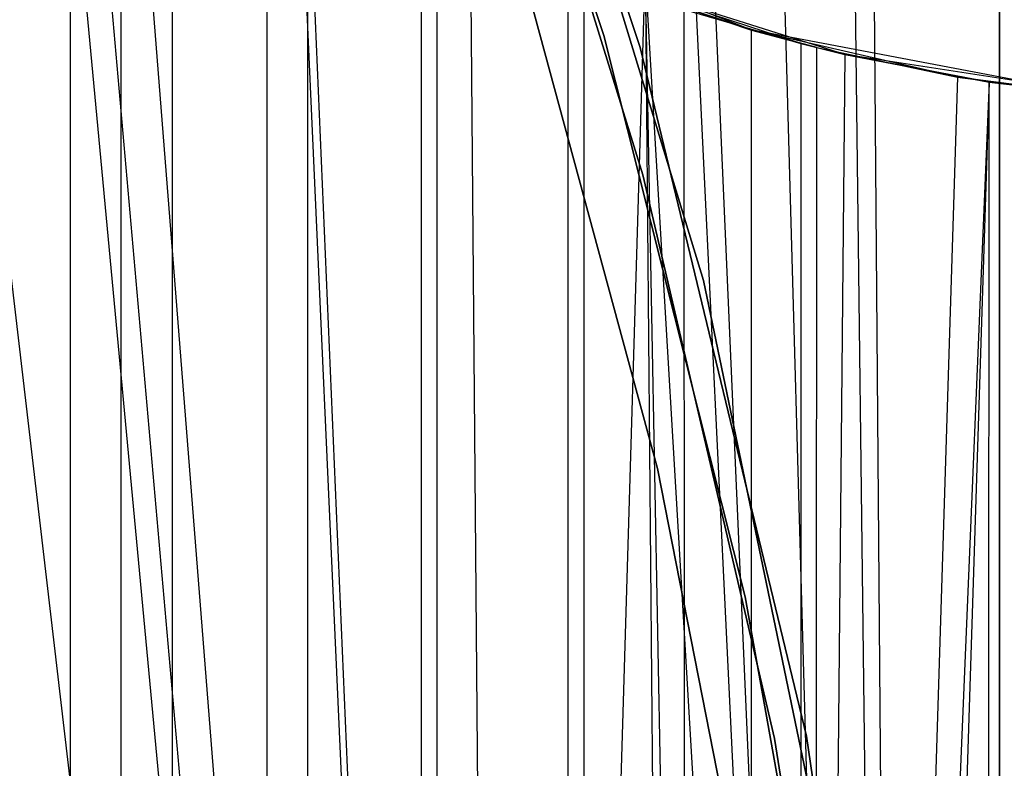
# Model space of a CAD drawing. Extents: x 0.1 to 12.1, y -6 to 6.
# Tile 132 of 181: x 8.368 to 8.679, y 0.49 to 0.727. Entities that reach past the tile are written whole.
import ezdxf

# ---------------------------------------------------------------- set-up
doc = ezdxf.new("R2010")
doc.units = 0
doc.header["$LTSCALE"] = 2.54
doc.layers.get('0').update_dxf_attribs({"linetype": 'CONTINUOUS'})

# ---------------------------------------------------------------- blocks, each defined once
blk = doc.blocks.new('DROPS_COLOR_C_STL')
at = {"color": 0}
for p, q in [((8.49288, 0.93002, 171.7), (8.56384, 0.71785, 171.7)), ((8.56384, 0.71785, 164.1), (8.49288, 0.93002, 164.1)), ((8.56384, 0.71785, 164.1), (8.49288, 0.93002, 164.1)), ((8.49288, 0.93002, 171.7), (8.56384, 0.71785, 171.7)), ((8.67729, -0.86832, 25.90728), (8.67729, 0.93168, 25.90728)), ((8.67729, -0.86832, 25.90728), (8.67729, 0.93168, 25.90728)), ((8.49522, 0.89537, 11), (8.55232, 0.72171, 11)), ((8.55232, 0.72171, 11.1), (8.49522, 0.89537, 11.1)), ((8.49522, 0.89537, 11), (8.55232, 0.72171, 11)), ((8.55232, 0.72171, 11.1), (8.49522, 0.89537, 11.1)), ((8.51478, 0.87069, 11.3), (8.58381, 0.6443, 11.3)), ((8.58381, 0.6443, 1.7), (8.51478, 0.87069, 1.7)), ((8.58381, 0.6443, 1.7), (8.51478, 0.87069, 1.7)), ((8.51478, 0.87069, 11.3), (8.58381, 0.6443, 11.3)), ((8.56467, 0.6777, 164.4), (8.51064, 0.85234, 164.4)), ((8.51064, 0.85234, 164.3), (8.56467, 0.6777, 164.3)), ((8.56467, 0.6777, 164.4), (8.51064, 0.85234, 164.4)), ((8.51064, 0.85234, 164.3), (8.56467, 0.6777, 164.3)), ((8.34123, 0.84838, 14.95876), (8.52214, -0.69039, 15.03662)), ((8.34123, 0.84838, 14.95876), (8.52214, -0.69039, 15.03662)), ((8.38384, 0.83655, 36.26646), (8.38384, -0.83655, 36.26646)), ((8.38384, 0.83655, 36.26646), (8.38384, -0.83655, 36.26646)), ((8.39981, 0.82387, 26.99408), (8.39981, -0.82387, 26.99408)), ((8.39981, 0.82387, 26.99408), (8.39981, -0.82387, 26.99408)), ((8.3805, 0.82019, 14.97507), (8.52214, -0.69039, 15.03662)), ((8.3805, 0.82019, 14.97507), (8.52214, -0.69039, 15.03662)), ((8.38953, 0.81439, 14.97886), (8.52214, -0.69039, 15.03662)), ((8.38953, 0.81439, 14.97886), (8.52214, -0.69039, 15.03662)), ((8.41605, 0.81184, 36.28961), (8.41605, -0.81184, 36.28961)), ((8.41605, 0.81184, 36.28961), (8.41605, -0.81184, 36.28961)), ((8.40407, 0.80555, 14.98501), (8.52214, -0.69039, 15.03662)), ((8.40407, 0.80555, 14.98501), (8.52214, -0.69039, 15.03662)), ((8.44586, 0.79185, 27.01377), (8.44628, -0.79159, 27.01395)), ((8.44586, 0.79185, 27.01377), (8.44628, -0.79159, 27.01395)), ((8.45889, -0.78391, 36.32117), (8.45889, 0.78391, 36.32117)), ((8.45889, -0.78391, 36.32117), (8.45889, 0.78391, 36.32117)), ((8.45631, 0.77848, 15.00748), (8.52214, -0.69039, 15.03662)), ((8.45631, 0.77848, 15.00748), (8.52214, -0.69039, 15.03662)), ((8.45894, 0.77731, 15.00862), (8.52214, -0.69039, 15.03662)), ((8.45894, 0.77731, 15.00862), (8.52214, -0.69039, 15.03662)), ((8.49464, 0.76432, 27.03511), (8.49464, -0.76432, 27.03511)), ((8.49464, 0.76432, 27.03511), (8.49464, -0.76432, 27.03511)), ((8.59889, 0.72343, 32.52113), (8.49464, 0.76432, 32.52113)), ((8.59889, 0.72343, 32.52113), (8.49464, 0.76432, 32.52113)), ((8.49953, -0.76188, 36.35194), (8.49971, 0.76179, 36.35208)), ((8.49953, -0.76188, 36.35194), (8.49971, 0.76179, 36.35208)), ((8.52179, 0.76011, 3.4), (8.56929, 0.58491, 3.4)), ((8.56929, 0.58491, 3.2), (8.52179, 0.76011, 3.2)), ((8.52179, 0.76011, 3.4), (8.56929, 0.58491, 3.4)), ((8.56929, 0.58491, 3.2), (8.52179, 0.76011, 3.2)), ((8.51015, 0.75753, 15.03124), (8.52214, -0.69039, 15.03662)), ((8.51015, 0.75753, 15.03124), (8.52214, -0.69039, 15.03662)), ((8.54107, -0.74332, 36.38425), (8.54107, 0.74332, 36.38425)), ((8.54107, -0.74332, 36.38425), (8.54107, 0.74332, 36.38425)), ((8.62848, 0.71572, 39.52568), (8.54107, 0.74332, 39.52568)), ((8.62848, 0.71572, 36.45516), (8.54107, 0.74332, 39.52568)), ((8.62848, 0.71572, 39.52568), (8.54107, 0.74332, 39.52568)), ((8.62848, 0.71572, 36.45516), (8.54107, 0.74332, 39.52568)), ((8.61452, 0.71915, 36.44356), (8.54107, 0.74332, 39.52568)), ((8.61452, 0.71915, 36.44356), (8.54107, 0.74332, 39.52568)), ((8.56539, 0.74267, 15.05629), (8.52214, -0.69039, 15.03662)), ((8.56539, 0.74267, 15.05629), (8.52214, -0.69039, 15.03662)), ((8.54586, -0.74141, 27.05808), (8.54615, 0.7413, 27.05822)), ((8.54586, -0.74141, 27.05808), (8.54615, 0.7413, 27.05822)), ((8.54615, 0.7413, 27.05822), (8.59898, 0.7234, 27.08252)), ((8.59889, 0.72343, 32.52113), (8.54615, 0.7413, 27.05822)), ((8.59889, 0.72343, 32.52113), (8.54615, 0.7413, 27.05822)), ((8.54615, 0.7413, 27.05822), (8.59898, 0.7234, 27.08252)), ((8.56539, 0.74267, 15.05629), (8.57809, -0.67679, 15.06214)), ((8.64883, -0.66877, 15.09541), (8.56539, 0.74267, 15.05629)), ((8.64883, -0.66877, 15.09541), (8.56539, 0.74267, 15.05629)), ((8.59263, -0.67432, 15.06889), (8.56539, 0.74267, 15.05629)), ((8.59263, -0.67432, 15.06889), (8.56539, 0.74267, 15.05629)), ((8.56539, 0.74267, 15.05629), (8.57809, -0.67679, 15.06214)), ((8.64883, -0.66877, 15.09541), (8.58117, 0.73959, 15.06357)), ((8.64883, -0.66877, 15.09541), (8.58117, 0.73959, 15.06357)), ((8.64883, -0.66877, 15.09541), (8.58727, 0.73854, 15.0664)), ((8.64883, -0.66877, 15.09541), (8.58727, 0.73854, 15.0664)), ((8.60933, 0.73536, 15.0767), (8.64883, -0.66877, 15.09541)), ((8.60933, 0.73536, 15.0767), (8.64883, -0.66877, 15.09541)), ((8.63175, 0.73314, 15.08728), (8.64883, -0.66877, 15.09541)), ((8.63175, 0.73314, 15.08728), (8.64883, -0.66877, 15.09541)), ((8.63769, 0.73272, 15.0901), (8.64883, -0.66877, 15.09541)), ((8.63769, 0.73272, 15.0901), (8.64883, -0.66877, 15.09541)), ((8.67728, 0.73173, 15.10911), (8.67729, -0.66838, 15.10912)), ((8.67728, 0.73173, 15.10911), (8.67729, -0.66838, 15.10912)), ((8.57787, -0.7299, 36.41361), (8.57775, 0.72994, 36.4135)), ((8.57775, 0.72994, 36.4135), (8.61452, 0.71915, 36.44356)), ((8.57787, -0.7299, 36.41361), (8.57775, 0.72994, 36.4135)), ((8.57775, 0.72994, 36.4135), (8.61452, 0.71915, 36.44356)), ((8.55232, 0.72171, 11), (8.59703, 0.54445, 11)), ((8.59703, 0.54445, 11.1), (8.55232, 0.72171, 11.1)), ((8.55232, 0.72171, 11), (8.59703, 0.54445, 11)), ((8.55232, 0.72171, 11), (8.55232, 0.72171, 11.1)), ((8.59703, 0.54445, 11.1), (8.55232, 0.72171, 11.1)), ((8.55232, 0.72171, 11), (8.55232, 0.72171, 11.1)), ((8.70892, 0.70262, 32.52113), (8.59889, 0.72343, 32.52113)), ((8.59889, 0.72343, 32.52113), (8.59898, 0.7234, 27.08252)), ((8.66408, 0.70853, 27.11333), (8.59889, 0.72343, 32.52113)), ((8.70892, 0.70262, 32.52113), (8.59889, 0.72343, 32.52113)), ((8.66408, 0.70853, 27.11333), (8.59889, 0.72343, 32.52113)), ((8.61958, 0.71787, 27.09217), (8.59889, 0.72343, 32.52113)), ((8.61958, 0.71787, 27.09217), (8.59889, 0.72343, 32.52113)), ((8.59889, 0.72343, 32.52113), (8.59898, 0.7234, 27.08252)), ((8.59889, -0.72343, 27.08248), (8.59898, 0.7234, 27.08252)), ((8.59889, -0.72343, 27.08248), (8.59898, 0.7234, 27.08252)), ((8.59898, 0.7234, 27.08252), (8.61958, 0.71787, 27.09217)), ((8.59898, 0.7234, 27.08252), (8.61958, 0.71787, 27.09217)), ((8.61452, 0.71915, 36.44356), (8.6146, -0.71913, 36.44363)), ((8.61452, 0.71915, 36.44356), (8.62848, 0.71572, 36.45516)), ((8.61452, 0.71915, 36.44356), (8.6146, -0.71913, 36.44363)), ((8.61452, 0.71915, 36.44356), (8.62848, 0.71572, 36.45516)), ((8.56384, 0.71785, 171.7), (8.6163, 0.50037, 171.7)), ((8.6163, 0.50037, 164.1), (8.56384, 0.71785, 164.1)), ((8.56384, 0.71785, 164.1), (8.56384, 0.71785, 171.7)), ((8.56384, 0.71785, 164.1), (8.56384, 0.71785, 171.7)), ((8.6163, 0.50037, 164.1), (8.56384, 0.71785, 164.1)), ((8.56384, 0.71785, 171.7), (8.6163, 0.50037, 171.7)), ((8.62848, 0.71572, 36.45516), (8.6146, -0.71913, 36.44363)), ((8.62848, 0.71572, 36.45516), (8.6146, -0.71913, 36.44363)), ((8.61943, -0.7179, 27.0921), (8.61958, 0.71787, 27.09217)), ((8.61943, -0.7179, 27.0921), (8.61958, 0.71787, 27.09217)), ((8.61958, 0.71787, 27.09217), (8.66408, 0.70853, 27.11333)), ((8.61958, 0.71787, 27.09217), (8.66408, 0.70853, 27.11333)), ((8.62848, 0.71572, 36.45516), (8.674, 0.70693, 36.49375)), ((8.71907, 0.70175, 39.52568), (8.62848, 0.71572, 39.52568)), ((8.71907, 0.70175, 36.53312), (8.62848, 0.71572, 39.52568)), ((8.71907, 0.70175, 39.52568), (8.62848, 0.71572, 39.52568)), ((8.674, 0.70693, 36.49375), (8.62848, 0.71572, 39.52568)), ((8.71907, 0.70175, 36.53312), (8.62848, 0.71572, 39.52568)), ((8.674, 0.70693, 36.49375), (8.62848, 0.71572, 39.52568)), ((8.62848, 0.71572, 36.45516), (8.674, 0.70693, 36.49375)), ((8.62848, 0.71572, 36.45516), (8.62848, 0.71572, 39.52568)), ((8.62848, 0.71572, 36.45516), (8.62848, 0.71572, 39.52568)), ((8.674, 0.70693, 36.49375), (8.6146, -0.71913, 36.44363)), ((8.674, 0.70693, 36.49375), (8.6146, -0.71913, 36.44363)), ((8.66408, 0.70853, 27.11333), (8.61943, -0.7179, 27.0921)), ((8.66408, 0.70853, 27.11333), (8.61943, -0.7179, 27.0921)), ((8.674, 0.70693, 36.49375), (8.62861, -0.71569, 36.45527)), ((8.674, 0.70693, 36.49375), (8.62861, -0.71569, 36.45527)), ((8.66408, 0.70853, 27.11333), (8.70892, 0.70262, 27.13511)), ((8.70892, 0.70262, 32.52113), (8.66408, 0.70853, 27.11333)), ((8.66408, 0.70853, 27.11333), (8.70892, 0.70262, 27.13511)), ((8.70892, 0.70262, 32.52113), (8.66408, 0.70853, 27.11333)), ((8.6739, -0.70694, 36.49366), (8.674, 0.70693, 36.49375)), ((8.6739, -0.70694, 36.49366), (8.674, 0.70693, 36.49375)), ((8.674, 0.70693, 36.49375), (8.71907, 0.70175, 36.53312)), ((8.674, 0.70693, 36.49375), (8.71907, 0.70175, 36.53312)), ((8.60625, 0.49968, 164.4), (8.56467, 0.6777, 164.4)), ((8.56467, 0.6777, 164.3), (8.60625, 0.49968, 164.3)), ((8.56467, 0.6777, 164.4), (8.56467, 0.6777, 164.3)), ((8.60625, 0.49968, 164.4), (8.56467, 0.6777, 164.4)), ((8.56467, 0.6777, 164.3), (8.60625, 0.49968, 164.3)), ((8.56467, 0.6777, 164.4), (8.56467, 0.6777, 164.3)), ((8.58381, 0.6443, 11.3), (8.63196, 0.41257, 11.3)), ((8.63196, 0.41257, 1.7), (8.58381, 0.6443, 1.7)), ((8.58381, 0.6443, 1.7), (8.58381, 0.6443, 11.3)), ((8.58381, 0.6443, 1.7), (8.58381, 0.6443, 11.3)), ((8.63196, 0.41257, 1.7), (8.58381, 0.6443, 1.7)), ((8.58381, 0.6443, 11.3), (8.63196, 0.41257, 11.3)), ((8.56929, 0.58491, 3.4), (8.56929, 0.58491, 3.2)), ((8.56929, 0.58491, 3.4), (8.60431, 0.4068, 3.4)), ((8.60431, 0.4068, 3.2), (8.56929, 0.58491, 3.2)), ((8.56929, 0.58491, 3.4), (8.56929, 0.58491, 3.2)), ((8.56929, 0.58491, 3.4), (8.60431, 0.4068, 3.4)), ((8.60431, 0.4068, 3.2), (8.56929, 0.58491, 3.2)), ((8.59703, 0.54445, 11), (8.62913, 0.36448, 11)), ((8.62913, 0.36448, 11.1), (8.59703, 0.54445, 11.1)), ((8.59703, 0.54445, 11), (8.62913, 0.36448, 11)), ((8.59703, 0.54445, 11), (8.59703, 0.54445, 11.1)), ((8.62913, 0.36448, 11.1), (8.59703, 0.54445, 11.1)), ((8.59703, 0.54445, 11), (8.59703, 0.54445, 11.1)), ((8.63516, 0.31917, 164.4), (8.60625, 0.49968, 164.4)), ((8.60625, 0.49968, 164.3), (8.63516, 0.31917, 164.3)), ((8.60625, 0.49968, 164.4), (8.60625, 0.49968, 164.3)), ((8.63516, 0.31917, 164.4), (8.60625, 0.49968, 164.4)), ((8.60625, 0.49968, 164.3), (8.63516, 0.31917, 164.3)), ((8.60625, 0.49968, 164.4), (8.60625, 0.49968, 164.3)), ((8.6163, 0.50037, 171.7), (8.64987, 0.27919, 171.7)), ((8.64987, 0.27919, 164.1), (8.6163, 0.50037, 164.1)), ((8.6163, 0.50037, 164.1), (8.6163, 0.50037, 171.7)), ((8.6163, 0.50037, 164.1), (8.6163, 0.50037, 171.7)), ((8.64987, 0.27919, 164.1), (8.6163, 0.50037, 164.1)), ((8.6163, 0.50037, 171.7), (8.64987, 0.27919, 171.7))]:
    blk.add_line(p, q, dxfattribs=at)

msp = doc.modelspace()

# ---------------------------------------------------------------- block references
at = {"color": 0}
msp.add_blockref('DROPS_COLOR_C_STL', (0, 0), dxfattribs=at)

doc.saveas('drawing.dxf')
